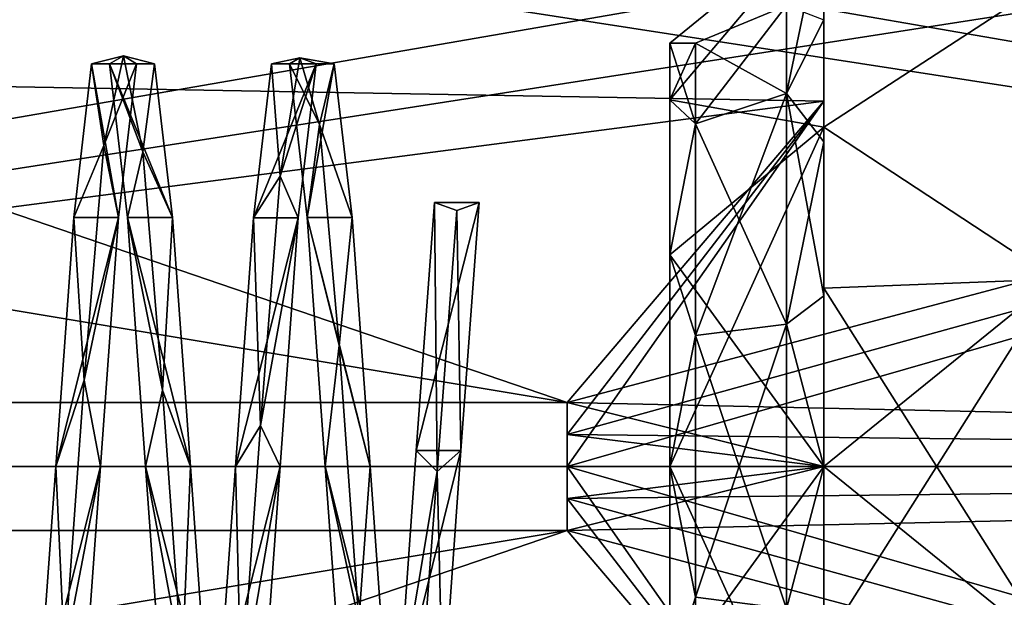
# Model space of a CAD drawing. Header units: millimetres. Extents: x -125 to 171, y -35 to 1363.
# Tile 75 of 256: x -34.33 to -30.5, y 69.49 to 71.74. Entities that reach past the tile are written whole.
import ezdxf

# ---------------------------------------------------------------- set-up
doc = ezdxf.new("R2010")
doc.units = ezdxf.units.MM
doc.header["$LTSCALE"] = 65.185185
for name, color, linetype in [('1314', 7, 'CONTINUOUS'), ('1315', 7, 'CONTINUOUS'), ('1316', 7, 'CONTINUOUS'), ('1317', 7, 'CONTINUOUS'), ('1318', 7, 'CONTINUOUS'), ('1319', 7, 'CONTINUOUS'), ('1320', 7, 'CONTINUOUS'), ('1321', 7, 'CONTINUOUS'), ('1324', 7, 'CONTINUOUS'), ('1325', 7, 'CONTINUOUS'), ('1326', 7, 'CONTINUOUS'), ('1327', 7, 'CONTINUOUS'), ('1335', 7, 'CONTINUOUS'), ('1336', 7, 'CONTINUOUS'), ('1340', 7, 'CONTINUOUS'), ('1341', 7, 'CONTINUOUS'), ('1342', 7, 'CONTINUOUS'), ('1346', 7, 'CONTINUOUS'), ('1347', 7, 'CONTINUOUS'), ('1348', 7, 'CONTINUOUS'), ('1349', 7, 'CONTINUOUS'), ('1350', 7, 'CONTINUOUS'), ('1433', 7, 'CONTINUOUS'), ('1434', 7, 'CONTINUOUS'), ('1442', 7, 'CONTINUOUS'), ('1443', 7, 'CONTINUOUS'), ('1444', 7, 'CONTINUOUS'), ('1449', 7, 'CONTINUOUS'), ('1450', 7, 'CONTINUOUS')]:
    doc.layers.add(name, color=color, linetype=linetype)

msp = doc.modelspace()

# ---------------------------------------------------------------- linework, layer by layer
at = {"layer": '1314', "linetype": 'CONTINUOUS'}
for points in [[(-31.8, 71.65), (-31.8, 71.4289, 0.825), (-31.7, 71.65), (-31.8, 71.65)], [(-31.7, 71.65), (-31.8, 71.4289, 0.825), (-31.7, 71.3349, 0.9698), (-31.7, 71.65)], [(-31.8, 71.4289, 0.825), (-31.8, 70.825, 1.4289), (-31.7, 71.3349, 0.9698), (-31.8, 71.4289, 0.825)], [(-31.7, 71.3349, 0.9698), (-31.8, 70.825, 1.4289), (-31.7, 70.5099, 1.5692), (-31.7, 71.3349, 0.9698)], [(-31.8, 70.825, 1.4289), (-31.8, 70, 1.65), (-31.7, 70.5099, 1.5692), (-31.8, 70.825, 1.4289)], [(-31.7, 70.5099, 1.5692), (-31.8, 70, 1.65), (-31.7, 69.4901, 1.5692), (-31.7, 70.5099, 1.5692)], [(-31.7, 69.4901, 1.5692), (-31.8, 70, 1.65), (-31.8, 69.175, 1.4289), (-31.7, 69.4901, 1.5692)], [(-31.7, 68.6651, 0.9698), (-31.7, 69.4901, 1.5692), (-31.8, 69.175, 1.4289), (-31.7, 68.6651, 0.9698)]]:
    msp.add_3dface(points, dxfattribs=at)
at = {"layer": '1315', "linetype": 'CONTINUOUS'}
for points in [[(-31.2, 71.7412, 1.2612), (-31.2, 71.8203, 1.3225), (-31.2, 72.15), (-31.2, 71.7412, 1.2612)], [(-31.2, 71.3225, 1.8203), (-31.2, 71.8203, 1.3225), (-31.2, 71.7412, 1.2612), (-31.2, 71.3225, 1.8203)], [(-31.2, 71.8203, -1.3225), (-31.2, 71.3225, -1.8203), (-31.2, 71.7412, -1.2612), (-31.2, 71.8203, -1.3225)], [(-31.2, 71.2655, 1.7381), (-31.2, 71.3225, 1.8203), (-31.2, 71.7412, 1.2612), (-31.2, 71.2655, 1.7381)], [(-31.2, 71.7412, -1.2612), (-31.2, 71.3225, -1.8203), (-31.2, 71.2655, -1.7381), (-31.2, 71.7412, -1.2612)], [(-31.2, 70.6953, 2.1399), (-31.2, 71.3225, 1.8203), (-31.2, 71.2655, 1.7381), (-31.2, 70.6953, 2.1399)], [(-31.2, 71.3225, -1.8203), (-31.2, 70.6953, -2.1399), (-31.2, 71.2655, -1.7381), (-31.2, 71.3225, -1.8203)], [(-31.2, 70.6654, 2.0444), (-31.2, 70.6953, 2.1399), (-31.2, 71.2655, 1.7381), (-31.2, 70.6654, 2.0444)], [(-31.2, 71.2655, -1.7381), (-31.2, 70.6953, -2.1399), (-31.2, 70.6654, -2.0444), (-31.2, 71.2655, -1.7381)], [(-31.2, 70, 2.25), (-31.2, 70.6953, 2.1399), (-31.2, 70, 2.15), (-31.2, 70, 2.25)], [(-31.2, 70, 2.15), (-31.2, 70.6953, 2.1399), (-31.2, 70.6654, 2.0444), (-31.2, 70, 2.15)], [(-31.2, 70.6953, -2.1399), (-31.2, 70, -2.25), (-31.2, 70.6654, -2.0444), (-31.2, 70.6953, -2.1399)], [(-31.2, 70.6654, -2.0444), (-31.2, 70, -2.25), (-31.2, 70, -2.15), (-31.2, 70.6654, -2.0444)], [(-31.2, 69.3047, 2.1399), (-31.2, 70, 2.25), (-31.2, 69.3346, 2.0444), (-31.2, 69.3047, 2.1399)], [(-31.2, 69.3346, 2.0444), (-31.2, 70, 2.25), (-31.2, 70, 2.15), (-31.2, 69.3346, 2.0444)], [(-31.2, 70, -2.25), (-31.2, 69.3047, -2.1399), (-31.2, 70, -2.15), (-31.2, 70, -2.25)], [(-31.2, 70, -2.15), (-31.2, 69.3047, -2.1399), (-31.2, 69.3346, -2.0444), (-31.2, 70, -2.15)]]:
    msp.add_3dface(points, dxfattribs=at)
at = {"layer": '1316', "linetype": 'CONTINUOUS'}
for points in [[(-30.3, 70.7296, 2.2449), (-30.3, 71.9097, 1.3875), (-31.2, 71.3225, 1.8203), (-30.3, 70.7296, 2.2449)], [(-30.3, 71.9097, 1.3875), (-31.2, 71.8203, 1.3225), (-31.2, 71.3225, 1.8203), (-30.3, 71.9097, 1.3875)], [(-30.3, 70.7296, 2.2449), (-31.2, 71.3225, 1.8203), (-31.2, 70.6953, 2.1399), (-30.3, 70.7296, 2.2449)], [(-30.3, 69.2704, 2.2449), (-30.3, 70.7296, 2.2449), (-31.2, 69.3047, 2.1399), (-30.3, 69.2704, 2.2449)], [(-30.3, 70.7296, 2.2449), (-31.2, 70.6953, 2.1399), (-31.2, 70, 2.25), (-30.3, 70.7296, 2.2449)], [(-30.3, 70.7296, 2.2449), (-31.2, 70, 2.25), (-31.2, 69.3047, 2.1399), (-30.3, 70.7296, 2.2449)]]:
    msp.add_3dface(points, dxfattribs=at)
at = {"layer": '1317', "linetype": 'CONTINUOUS'}
for points in [[(-31.8, 71.65), (-31.7, 71.65), (-31.7, 71.3349, -0.9698), (-31.8, 71.65)], [(-31.8, 71.65), (-31.7, 71.3349, -0.9698), (-31.8, 71.4289, -0.825), (-31.8, 71.65)], [(-31.8, 71.4289, -0.825), (-31.7, 71.3349, -0.9698), (-31.8, 70.825, -1.4289), (-31.8, 71.4289, -0.825)], [(-31.7, 71.3349, -0.9698), (-31.7, 70.5099, -1.5692), (-31.8, 70.825, -1.4289), (-31.7, 71.3349, -0.9698)], [(-31.8, 70.825, -1.4289), (-31.7, 70.5099, -1.5692), (-31.8, 70, -1.65), (-31.8, 70.825, -1.4289)], [(-31.7, 70.5099, -1.5692), (-31.7, 69.4901, -1.5692), (-31.8, 70, -1.65), (-31.7, 70.5099, -1.5692)], [(-31.8, 70, -1.65), (-31.7, 69.4901, -1.5692), (-31.8, 69.175, -1.4289), (-31.8, 70, -1.65)]]:
    msp.add_3dface(points, dxfattribs=at)
at = {"layer": '1318', "linetype": 'CONTINUOUS'}
for points in [[(-30.3, 71.9097, -1.3875), (-30.3, 70.7296, -2.2449), (-31.2, 71.3225, -1.8203), (-30.3, 71.9097, -1.3875)], [(-30.3, 71.9097, -1.3875), (-31.2, 71.3225, -1.8203), (-31.2, 71.8203, -1.3225), (-30.3, 71.9097, -1.3875)], [(-30.3, 70.7296, -2.2449), (-31.2, 70.6953, -2.1399), (-31.2, 71.3225, -1.8203), (-30.3, 70.7296, -2.2449)], [(-30.3, 70.7296, -2.2449), (-30.3, 69.2704, -2.2449), (-31.2, 70.6953, -2.1399), (-30.3, 70.7296, -2.2449)], [(-30.3, 69.2704, -2.2449), (-31.2, 70, -2.25), (-31.2, 70.6953, -2.1399), (-30.3, 69.2704, -2.2449)], [(-30.3, 69.2704, -2.2449), (-31.2, 69.3047, -2.1399), (-31.2, 70, -2.25), (-30.3, 69.2704, -2.2449)]]:
    msp.add_3dface(points, dxfattribs=at)
at = {"layer": '1319', "linetype": 'CONTINUOUS'}
for points in [[(-31.7, 71.65), (-31.3464, 71.7964, 0), (-31.3464, 71.4534, -1.0559), (-31.7, 71.65)], [(-31.3464, 71.7964, 0), (-31.2, 71.7412, -1.2612), (-31.3464, 71.4534, -1.0559), (-31.3464, 71.7964, 0)], [(-31.2, 71.7412, -1.2612), (-31.2, 71.2655, -1.7381), (-31.3464, 71.4534, -1.0559), (-31.2, 71.7412, -1.2612)], [(-31.7, 71.3349, -0.9698), (-31.7, 71.65), (-31.3464, 71.4534, -1.0559), (-31.7, 71.3349, -0.9698)], [(-31.7, 71.3349, -0.9698), (-31.3464, 71.4534, -1.0559), (-31.3464, 70.5551, -1.7085), (-31.7, 71.3349, -0.9698)], [(-31.2, 71.2655, -1.7381), (-31.2, 70.6654, -2.0444), (-31.3464, 71.4534, -1.0559), (-31.2, 71.2655, -1.7381)], [(-31.3464, 71.4534, -1.0559), (-31.2, 70.6654, -2.0444), (-31.3464, 70.5551, -1.7085), (-31.3464, 71.4534, -1.0559)], [(-31.7, 70.5099, -1.5692), (-31.7, 71.3349, -0.9698), (-31.3464, 70.5551, -1.7085), (-31.7, 70.5099, -1.5692)], [(-31.2, 70.6654, -2.0444), (-31.2, 70, -2.15), (-31.3464, 70.5551, -1.7085), (-31.2, 70.6654, -2.0444)], [(-31.7, 70.5099, -1.5692), (-31.3464, 70.5551, -1.7085), (-31.3464, 69.4449, -1.7085), (-31.7, 70.5099, -1.5692)], [(-31.3464, 70.5551, -1.7085), (-31.2, 70, -2.15), (-31.3464, 69.4449, -1.7085), (-31.3464, 70.5551, -1.7085)], [(-31.7, 69.4901, -1.5692), (-31.7, 70.5099, -1.5692), (-31.3464, 69.4449, -1.7085), (-31.7, 69.4901, -1.5692)], [(-31.2, 70, -2.15), (-31.2, 69.3346, -2.0444), (-31.3464, 69.4449, -1.7085), (-31.2, 70, -2.15)]]:
    msp.add_3dface(points, dxfattribs=at)
at = {"layer": '1320', "linetype": 'CONTINUOUS'}
for points in [[(-31.2, 71.7412, 1.2612), (-31.2, 72.15), (-31.3464, 71.4534, 1.0559), (-31.2, 71.7412, 1.2612)], [(-31.2, 72.15), (-31.3464, 71.7964, 0), (-31.3464, 71.4534, 1.0559), (-31.2, 72.15)], [(-31.7, 71.65), (-31.7, 71.3349, 0.9698), (-31.3464, 71.7964, 0), (-31.7, 71.65)], [(-31.3464, 71.7964, 0), (-31.7, 71.3349, 0.9698), (-31.3464, 71.4534, 1.0559), (-31.3464, 71.7964, 0)], [(-31.2, 71.2655, 1.7381), (-31.2, 71.7412, 1.2612), (-31.3464, 71.4534, 1.0559), (-31.2, 71.2655, 1.7381)], [(-31.7, 71.3349, 0.9698), (-31.7, 70.5099, 1.5692), (-31.3464, 71.4534, 1.0559), (-31.7, 71.3349, 0.9698)], [(-31.7, 70.5099, 1.5692), (-31.3464, 70.5551, 1.7085), (-31.3464, 71.4534, 1.0559), (-31.7, 70.5099, 1.5692)], [(-31.3464, 70.5551, 1.7085), (-31.2, 71.2655, 1.7381), (-31.3464, 71.4534, 1.0559), (-31.3464, 70.5551, 1.7085)], [(-31.2, 70.6654, 2.0444), (-31.2, 71.2655, 1.7381), (-31.3464, 70.5551, 1.7085), (-31.2, 70.6654, 2.0444)], [(-31.2, 70, 2.15), (-31.2, 70.6654, 2.0444), (-31.3464, 70.5551, 1.7085), (-31.2, 70, 2.15)], [(-31.7, 70.5099, 1.5692), (-31.7, 69.4901, 1.5692), (-31.3464, 70.5551, 1.7085), (-31.7, 70.5099, 1.5692)], [(-31.7, 69.4901, 1.5692), (-31.3464, 69.4449, 1.7085), (-31.3464, 70.5551, 1.7085), (-31.7, 69.4901, 1.5692)], [(-31.3464, 69.4449, 1.7085), (-31.2, 70, 2.15), (-31.3464, 70.5551, 1.7085), (-31.3464, 69.4449, 1.7085)], [(-31.2, 69.3346, 2.0444), (-31.2, 70, 2.15), (-31.3464, 69.4449, 1.7085), (-31.2, 69.3346, 2.0444)], [(-31.7, 69.4901, 1.5692), (-31.7, 68.6651, 0.9698), (-31.3464, 69.4449, 1.7085), (-31.7, 69.4901, 1.5692)]]:
    msp.add_3dface(points, dxfattribs=at)
at = {"layer": '1321', "linetype": 'CONTINUOUS'}
for points in [[(-20.9, 70, -8.5), (-42.2, 70, -8.5), (-42.2, 73.688, -7.6582), (-20.9, 70, -8.5)], [(-20.9, 73.688, -7.6582), (-20.9, 70, -8.5), (-42.2, 73.688, -7.6582), (-20.9, 73.688, -7.6582)], [(-20.9, 70, 8.5), (-20.9, 73.688, 7.6582), (-42.2, 70, 8.5), (-20.9, 70, 8.5)], [(-42.2, 70, 8.5), (-20.9, 73.688, 7.6582), (-42.2, 73.688, 7.6582), (-42.2, 70, 8.5)]]:
    msp.add_3dface(points, dxfattribs=at)
at = {"layer": '1324', "linetype": 'CONTINUOUS'}
for points in [[(-42.2, 70, -8.5), (-20.9, 70, -8.5), (-20.9, 66.312, -7.6582), (-42.2, 70, -8.5)], [(-42.2, 70, -8.5), (-20.9, 66.312, -7.6582), (-42.2, 66.312, -7.6582), (-42.2, 70, -8.5)], [(-20.9, 70, 8.5), (-42.2, 70, 8.5), (-42.2, 66.312, 7.6582), (-20.9, 70, 8.5)], [(-20.9, 66.312, 7.6582), (-20.9, 70, 8.5), (-42.2, 66.312, 7.6582), (-20.9, 66.312, 7.6582)]]:
    msp.add_3dface(points, dxfattribs=at)
at = {"layer": '1325', "linetype": 'CONTINUOUS'}
for points in [[(-32.2, 69.75, -7.4958), (-40.2, 67.0148, -6.8803), (-20.9, 70, -7.5), (-32.2, 69.75, -7.4958)], [(-20.9, 70, -7.5), (-40.2, 67.0148, -6.8803), (-20.9, 66.7459, -6.7573), (-20.9, 70, -7.5)], [(-32.2, 69.875, -7.499), (-32.2, 69.75, -7.4958), (-20.9, 70, -7.5), (-32.2, 69.875, -7.499)], [(-32.2, 70, -7.5), (-32.2, 69.875, -7.499), (-20.9, 70, -7.5), (-32.2, 70, -7.5)], [(-20.9, 70, 7.5), (-20.9, 66.7459, 6.7573), (-32.2, 70, 7.5), (-20.9, 70, 7.5)], [(-32.2, 70, 7.5), (-20.9, 66.7459, 6.7573), (-32.2, 69.875, 7.499), (-32.2, 70, 7.5)], [(-20.9, 66.7459, 6.7573), (-32.2, 69.75, 7.4958), (-32.2, 69.875, 7.499), (-20.9, 66.7459, 6.7573)], [(-40.2, 69.75, 7.4958), (-32.2, 69.75, 7.4958), (-20.9, 66.7459, 6.7573), (-40.2, 69.75, 7.4958)], [(-40.2, 67.0148, 6.8803), (-40.2, 69.75, 7.4958), (-20.9, 66.7459, 6.7573), (-40.2, 67.0148, 6.8803)], [(-40.2, 69.75, -7.4958), (-40.2, 67.0148, -6.8803), (-32.2, 69.75, -7.4958), (-40.2, 69.75, -7.4958)]]:
    msp.add_3dface(points, dxfattribs=at)
at = {"layer": '1326', "linetype": 'CONTINUOUS'}
for points in [[(-31.2, 75.3126, 1.4235), (-31.2, 74.7631, 2.75), (-31.2, 71.3225, 1.8203), (-31.2, 75.3126, 1.4235)], [(-31.2, 72.1399, 0.6953), (-31.2, 75.3126, 1.4235), (-31.2, 71.3225, 1.8203), (-31.2, 72.1399, 0.6953)], [(-31.2, 74.7631, -2.75), (-31.2, 75.3126, -1.4235), (-31.2, 70, -2.25), (-31.2, 74.7631, -2.75)], [(-31.2, 70, -2.25), (-31.2, 75.3126, -1.4235), (-31.2, 71.3225, -1.8203), (-31.2, 70, -2.25)], [(-31.2, 71.3225, -1.8203), (-31.2, 75.3126, -1.4235), (-31.2, 72.1399, -0.6953), (-31.2, 71.3225, -1.8203)], [(-31.2, 74.7631, 2.75), (-31.2, 73.8891, 3.889), (-31.2, 65.2369, 2.75), (-31.2, 74.7631, 2.75)], [(-31.2, 74.7631, 2.75), (-31.2, 65.2369, 2.75), (-31.2, 70, 2.25), (-31.2, 74.7631, 2.75)], [(-31.2, 74.7631, 2.75), (-31.2, 70, 2.25), (-31.2, 71.3225, 1.8203), (-31.2, 74.7631, 2.75)], [(-31.2, 73.8891, -3.889), (-31.2, 74.7631, -2.75), (-31.2, 66.1109, -3.889), (-31.2, 73.8891, -3.889)], [(-31.2, 66.1109, -3.889), (-31.2, 74.7631, -2.75), (-31.2, 65.2369, -2.75), (-31.2, 66.1109, -3.889)], [(-31.2, 65.2369, -2.75), (-31.2, 74.7631, -2.75), (-31.2, 70, -2.25), (-31.2, 65.2369, -2.75)], [(-31.2, 73.8891, 3.889), (-31.2, 72.7499, 4.7632), (-31.2, 66.1109, 3.889), (-31.2, 73.8891, 3.889)], [(-31.2, 65.2369, 2.75), (-31.2, 73.8891, 3.889), (-31.2, 66.1109, 3.889), (-31.2, 65.2369, 2.75)], [(-31.2, 72.7499, -4.7632), (-31.2, 73.8891, -3.889), (-31.2, 67.2501, -4.7632), (-31.2, 72.7499, -4.7632)], [(-31.2, 67.2501, -4.7632), (-31.2, 73.8891, -3.889), (-31.2, 66.1109, -3.889), (-31.2, 67.2501, -4.7632)], [(-31.2, 72.7499, 4.7632), (-31.2, 71.4235, 5.3126), (-31.2, 67.2501, 4.7632), (-31.2, 72.7499, 4.7632)], [(-31.2, 66.1109, 3.889), (-31.2, 72.7499, 4.7632), (-31.2, 67.2501, 4.7632), (-31.2, 66.1109, 3.889)], [(-31.2, 71.4235, -5.3126), (-31.2, 72.7499, -4.7632), (-31.2, 68.5765, -5.3126), (-31.2, 71.4235, -5.3126)], [(-31.2, 68.5765, -5.3126), (-31.2, 72.7499, -4.7632), (-31.2, 67.2501, -4.7632), (-31.2, 68.5765, -5.3126)], [(-31.2, 71.4235, 5.3126), (-31.2, 70, 5.5), (-31.2, 68.5765, 5.3126), (-31.2, 71.4235, 5.3126)], [(-31.2, 67.2501, 4.7632), (-31.2, 71.4235, 5.3126), (-31.2, 68.5765, 5.3126), (-31.2, 67.2501, 4.7632)], [(-31.2, 70, -5.5), (-31.2, 71.4235, -5.3126), (-31.2, 68.5765, -5.3126), (-31.2, 70, -5.5)], [(-31.2, 68.6775, -1.8203), (-31.2, 65.2369, -2.75), (-31.2, 70, -2.25), (-31.2, 68.6775, -1.8203)], [(-31.2, 65.2369, 2.75), (-31.2, 64.6874, 1.4235), (-31.2, 70, 2.25), (-31.2, 65.2369, 2.75)], [(-31.2, 70, 2.25), (-31.2, 64.6874, 1.4235), (-31.2, 68.6775, 1.8203), (-31.2, 70, 2.25)]]:
    msp.add_3dface(points, dxfattribs=at)
at = {"layer": '1327', "linetype": 'CONTINUOUS'}
for points in [[(-20.9, 73.2541, 6.7573), (-20.9, 70, 7.5), (-40.2, 72.9852, 6.8803), (-20.9, 73.2541, 6.7573)], [(-32.2, 70.25, -7.4958), (-20.9, 73.2541, -6.7573), (-40.2, 70.25, -7.4958), (-32.2, 70.25, -7.4958)], [(-40.2, 70.25, -7.4958), (-20.9, 73.2541, -6.7573), (-40.2, 72.9852, -6.8803), (-40.2, 70.25, -7.4958)], [(-32.2, 70, -7.5), (-20.9, 70, -7.5), (-20.9, 73.2541, -6.7573), (-32.2, 70, -7.5)], [(-32.2, 70, -7.5), (-20.9, 73.2541, -6.7573), (-32.2, 70.125, -7.499), (-32.2, 70, -7.5)], [(-32.2, 70.125, -7.499), (-20.9, 73.2541, -6.7573), (-32.2, 70.25, -7.4958), (-32.2, 70.125, -7.499)], [(-40.2, 72.9852, 6.8803), (-20.9, 70, 7.5), (-32.2, 70.25, 7.4958), (-40.2, 72.9852, 6.8803)], [(-40.2, 70.25, 7.4958), (-40.2, 72.9852, 6.8803), (-32.2, 70.25, 7.4958), (-40.2, 70.25, 7.4958)], [(-32.2, 70.25, 7.4958), (-20.9, 70, 7.5), (-32.2, 70.125, 7.499), (-32.2, 70.25, 7.4958)], [(-20.9, 70, 7.5), (-32.2, 70, 7.5), (-32.2, 70.125, 7.499), (-20.9, 70, 7.5)]]:
    msp.add_3dface(points, dxfattribs=at)
at = {"layer": '1335', "linetype": 'CONTINUOUS'}
for points in [[(-31.2, 68.5765, 5.3126), (-31.2, 70, 5.5), (-32.2, 69.75, 5.4943), (-31.2, 68.5765, 5.3126)], [(-31.2, 70, 5.5), (-32.2, 70, 5.5), (-32.2, 69.875, 5.4986), (-31.2, 70, 5.5)], [(-32.2, 69.75, 5.4943), (-31.2, 70, 5.5), (-32.2, 69.875, 5.4986), (-32.2, 69.75, 5.4943)], [(-31.2, 70, -5.5), (-31.2, 68.5765, -5.3126), (-32.2, 70, -5.5), (-31.2, 70, -5.5)], [(-32.2, 70, -5.5), (-31.2, 68.5765, -5.3126), (-32.2, 69.875, -5.4986), (-32.2, 70, -5.5)], [(-32.2, 69.875, -5.4986), (-31.2, 68.5765, -5.3126), (-32.2, 69.75, -5.4943), (-32.2, 69.875, -5.4986)], [(-32.2, 69.75, -5.4943), (-31.2, 68.5765, -5.3126), (-40.2, 69.75, -5.4943), (-32.2, 69.75, -5.4943)], [(-40.2, 69.75, -5.4943), (-31.2, 68.5765, -5.3126), (-40.2, 68.4161, -5.267), (-40.2, 69.75, -5.4943)], [(-40.2, 68.4161, 5.267), (-31.2, 68.5765, 5.3126), (-32.2, 69.75, 5.4943), (-40.2, 68.4161, 5.267)], [(-40.2, 69.75, 5.4943), (-40.2, 68.4161, 5.267), (-32.2, 69.75, 5.4943), (-40.2, 69.75, 5.4943)]]:
    msp.add_3dface(points, dxfattribs=at)
at = {"layer": '1336', "linetype": 'CONTINUOUS'}
for points in [[(-40.2, 71.5839, 5.267), (-31.2, 72.7499, 4.7632), (-40.2, 72.8219, 4.7209), (-40.2, 71.5839, 5.267)], [(-40.2, 72.8219, -4.7209), (-31.2, 72.7499, -4.7632), (-40.2, 71.5839, -5.267), (-40.2, 72.8219, -4.7209)], [(-31.2, 71.4235, 5.3126), (-31.2, 72.7499, 4.7632), (-40.2, 71.5839, 5.267), (-31.2, 71.4235, 5.3126)], [(-31.2, 72.7499, -4.7632), (-31.2, 71.4235, -5.3126), (-40.2, 71.5839, -5.267), (-31.2, 72.7499, -4.7632)], [(-40.2, 70.25, 5.4943), (-31.2, 71.4235, 5.3126), (-40.2, 71.5839, 5.267), (-40.2, 70.25, 5.4943)], [(-40.2, 71.5839, -5.267), (-31.2, 71.4235, -5.3126), (-32.2, 70.25, -5.4943), (-40.2, 71.5839, -5.267)], [(-40.2, 70.25, -5.4943), (-40.2, 71.5839, -5.267), (-32.2, 70.25, -5.4943), (-40.2, 70.25, -5.4943)], [(-32.2, 70.25, 5.4943), (-31.2, 71.4235, 5.3126), (-40.2, 70.25, 5.4943), (-32.2, 70.25, 5.4943)], [(-31.2, 70, 5.5), (-31.2, 71.4235, 5.3126), (-32.2, 70, 5.5), (-31.2, 70, 5.5)], [(-32.2, 70, 5.5), (-31.2, 71.4235, 5.3126), (-32.2, 70.125, 5.4986), (-32.2, 70, 5.5)], [(-31.2, 71.4235, 5.3126), (-32.2, 70.25, 5.4943), (-32.2, 70.125, 5.4986), (-31.2, 71.4235, 5.3126)], [(-31.2, 71.4235, -5.3126), (-31.2, 70, -5.5), (-32.2, 70.25, -5.4943), (-31.2, 71.4235, -5.3126)], [(-32.2, 70.25, -5.4943), (-31.2, 70, -5.5), (-32.2, 70.125, -5.4986), (-32.2, 70.25, -5.4943)], [(-31.2, 70, -5.5), (-32.2, 70, -5.5), (-32.2, 70.125, -5.4986), (-31.2, 70, -5.5)]]:
    msp.add_3dface(points, dxfattribs=at)
at = {"layer": '1340', "linetype": 'CONTINUOUS'}
for points in [[(-32.2, 69.75, -7.4958), (-32.2, 69.875, -7.499), (-32.2, 70.25, -7.4958), (-32.2, 69.75, -7.4958)], [(-32.2, 69.75, -7.4958), (-32.2, 70.25, -7.4958), (-32.2, 70.25, -5.4943), (-32.2, 69.75, -7.4958)], [(-32.2, 69.75, -7.4958), (-32.2, 70.25, -5.4943), (-32.2, 70.125, -5.4986), (-32.2, 69.75, -7.4958)], [(-32.2, 69.875, -7.499), (-32.2, 70.125, -7.499), (-32.2, 70.25, -7.4958), (-32.2, 69.875, -7.499)], [(-32.2, 70, -5.5), (-32.2, 69.75, -7.4958), (-32.2, 70.125, -5.4986), (-32.2, 70, -5.5)], [(-32.2, 69.875, -7.499), (-32.2, 70, -7.5), (-32.2, 70.125, -7.499), (-32.2, 69.875, -7.499)], [(-32.2, 69.75, -7.4958), (-32.2, 70, -5.5), (-32.2, 69.875, -5.4986), (-32.2, 69.75, -7.4958)], [(-32.2, 69.75, -7.4958), (-32.2, 69.875, -5.4986), (-32.2, 69.75, -5.4943), (-32.2, 69.75, -7.4958)]]:
    msp.add_3dface(points, dxfattribs=at)
at = {"layer": '1341', "linetype": 'CONTINUOUS'}
for points in [[(-32.2, 70.25, -7.4958), (-40.2, 70.25, -7.4958), (-32.2, 70.25, -5.4943), (-32.2, 70.25, -7.4958)], [(-40.2, 70.25, -7.4958), (-40.2, 70.25, -5.4943), (-32.2, 70.25, -5.4943), (-40.2, 70.25, -7.4958)]]:
    msp.add_3dface(points, dxfattribs=at)
at = {"layer": '1342', "linetype": 'CONTINUOUS'}
for points in [[(-40.2, 69.75, -7.4958), (-32.2, 69.75, -7.4958), (-40.2, 69.75, -5.4943), (-40.2, 69.75, -7.4958)], [(-32.2, 69.75, -7.4958), (-32.2, 69.75, -5.4943), (-40.2, 69.75, -5.4943), (-32.2, 69.75, -7.4958)]]:
    msp.add_3dface(points, dxfattribs=at)
at = {"layer": '1346', "linetype": 'CONTINUOUS'}
for points in [[(-32.2, 69.75, 7.4958), (-32.2, 70.25, 7.4958), (-32.2, 70.125, 7.499), (-32.2, 69.75, 7.4958)], [(-32.2, 70.25, 7.4958), (-32.2, 69.75, 7.4958), (-32.2, 69.75, 5.4943), (-32.2, 70.25, 7.4958)], [(-32.2, 70, 5.5), (-32.2, 70.25, 7.4958), (-32.2, 69.875, 5.4986), (-32.2, 70, 5.5)], [(-32.2, 70.25, 7.4958), (-32.2, 70, 5.5), (-32.2, 70.125, 5.4986), (-32.2, 70.25, 7.4958)], [(-32.2, 70.25, 7.4958), (-32.2, 69.75, 5.4943), (-32.2, 69.875, 5.4986), (-32.2, 70.25, 7.4958)], [(-32.2, 70.25, 5.4943), (-32.2, 70.25, 7.4958), (-32.2, 70.125, 5.4986), (-32.2, 70.25, 5.4943)], [(-32.2, 69.875, 7.499), (-32.2, 69.75, 7.4958), (-32.2, 70.125, 7.499), (-32.2, 69.875, 7.499)], [(-32.2, 70, 7.5), (-32.2, 69.875, 7.499), (-32.2, 70.125, 7.499), (-32.2, 70, 7.5)]]:
    msp.add_3dface(points, dxfattribs=at)
at = {"layer": '1347', "linetype": 'CONTINUOUS'}
for points in [[(-32.2, 69.75, 7.4958), (-40.2, 69.75, 7.4958), (-32.2, 69.75, 5.4943), (-32.2, 69.75, 7.4958)], [(-40.2, 69.75, 7.4958), (-40.2, 69.75, 5.4943), (-32.2, 69.75, 5.4943), (-40.2, 69.75, 7.4958)]]:
    msp.add_3dface(points, dxfattribs=at)
at = {"layer": '1348', "linetype": 'CONTINUOUS'}
for points in [[(-40.2, 70.25, 7.4958), (-32.2, 70.25, 7.4958), (-40.2, 70.25, 5.4943), (-40.2, 70.25, 7.4958)], [(-32.2, 70.25, 7.4958), (-32.2, 70.25, 5.4943), (-40.2, 70.25, 5.4943), (-32.2, 70.25, 7.4958)]]:
    msp.add_3dface(points, dxfattribs=at)
at = {"layer": '1349', "linetype": 'CONTINUOUS'}
for points in [[(-31.8, 69.175, 1.4289), (-31.8, 70, 1.65), (-31.2, 68.6775, 1.8203), (-31.8, 69.175, 1.4289)], [(-31.8, 70, 1.65), (-31.2, 70, 2.25), (-31.2, 68.6775, 1.8203), (-31.8, 70, 1.65)], [(-31.8, 70, -1.65), (-31.8, 69.175, -1.4289), (-31.2, 70, -2.25), (-31.8, 70, -1.65)], [(-31.8, 69.175, -1.4289), (-31.2, 68.6775, -1.8203), (-31.2, 70, -2.25), (-31.8, 69.175, -1.4289)]]:
    msp.add_3dface(points, dxfattribs=at)
at = {"layer": '1350', "linetype": 'CONTINUOUS'}
for points in [[(-31.8, 71.4289, 0.825), (-31.8, 71.65), (-31.2, 72.1399, 0.6953), (-31.8, 71.4289, 0.825)], [(-31.8, 71.4289, 0.825), (-31.2, 72.1399, 0.6953), (-31.2, 71.3225, 1.8203), (-31.8, 71.4289, 0.825)], [(-31.8, 71.65), (-31.8, 71.4289, -0.825), (-31.2, 72.1399, -0.6953), (-31.8, 71.65)], [(-31.8, 71.65), (-31.2, 72.1399, -0.6953), (-31.2, 72.1399, 0.6953), (-31.8, 71.65)], [(-31.8, 71.4289, -0.825), (-31.2, 71.3225, -1.8203), (-31.2, 72.1399, -0.6953), (-31.8, 71.4289, -0.825)], [(-31.8, 70.825, 1.4289), (-31.8, 71.4289, 0.825), (-31.2, 71.3225, 1.8203), (-31.8, 70.825, 1.4289)], [(-31.8, 71.4289, -0.825), (-31.8, 70.825, -1.4289), (-31.2, 71.3225, -1.8203), (-31.8, 71.4289, -0.825)], [(-31.2, 70, 2.25), (-31.8, 70.825, 1.4289), (-31.2, 71.3225, 1.8203), (-31.2, 70, 2.25)], [(-31.8, 70.825, -1.4289), (-31.8, 70, -1.65), (-31.2, 71.3225, -1.8203), (-31.8, 70.825, -1.4289)], [(-31.8, 70, -1.65), (-31.2, 70, -2.25), (-31.2, 71.3225, -1.8203), (-31.8, 70, -1.65)], [(-31.8, 70, 1.65), (-31.8, 70.825, 1.4289), (-31.2, 70, 2.25), (-31.8, 70, 1.65)]]:
    msp.add_3dface(points, dxfattribs=at)
at = {"layer": '1433', "linetype": 'CONTINUOUS'}
msp.add_3dface([(-32.7172, 71.0288, -1.29), (-32.5428, 71.0288, -1.29), (-32.63, 70.9976, -1.2509), (-32.7172, 71.0288, -1.29)], dxfattribs=at)
at = {"layer": '1434', "linetype": 'CONTINUOUS'}
for points in [[(-33.9286, 71.5999, 0.0199), (-34.005, 71.2509, -0.9976), (-34.0522, 71.5693, -0.5096), (-33.9286, 71.5999, 0.0199)], [(-33.9822, 71.5692, 0.5101), (-33.9286, 71.5999, 0.0199), (-34.0522, 71.5693, -0.5096), (-33.9822, 71.5692, 0.5101)], [(-34.005, 71.2509, -0.9976), (-33.9286, 71.5999, 0.0199), (-33.8778, 71.5694, -0.5093), (-34.005, 71.2509, -0.9976)], [(-33.8522, 71.2257, 1.0285), (-33.9286, 71.5999, 0.0199), (-33.9822, 71.5692, 0.5101), (-33.8522, 71.2257, 1.0285)], [(-33.9286, 71.5999, 0.0199), (-33.8522, 71.2257, 1.0285), (-33.8078, 71.5693, 0.5098), (-33.9286, 71.5999, 0.0199)], [(-33.8778, 71.5694, -0.5093), (-33.9286, 71.5999, 0.0199), (-33.8078, 71.5693, 0.5098), (-33.8778, 71.5694, -0.5093)], [(-34.0522, 71.5693, -0.5096), (-34.005, 71.2509, -0.9976), (-34.1222, 70.97, -1.3348), (-34.0522, 71.5693, -0.5096)], [(-33.9478, 70.9702, -1.3346), (-34.005, 71.2509, -0.9976), (-33.8778, 71.5694, -0.5093), (-33.9478, 70.9702, -1.3346)], [(-33.9122, 70.9697, 1.3349), (-33.8522, 71.2257, 1.0285), (-33.9822, 71.5692, 0.5101), (-33.9122, 70.9697, 1.3349)], [(-33.8078, 71.5693, 0.5098), (-33.8522, 71.2257, 1.0285), (-33.7379, 70.9705, 1.3344), (-33.8078, 71.5693, 0.5098)], [(-33.3522, 71.569, -0.5105), (-33.3175, 71.1314, -1.1314), (-33.4222, 70.9695, -1.3351), (-33.3522, 71.569, -0.5105)], [(-33.2411, 71.592, -0.1593), (-33.3175, 71.1314, -1.1314), (-33.3522, 71.569, -0.5105), (-33.2411, 71.592, -0.1593)], [(-33.2822, 71.5695, 0.5092), (-33.2411, 71.592, -0.1593), (-33.3522, 71.569, -0.5105), (-33.2822, 71.5695, 0.5092)], [(-33.3175, 71.1314, -1.1314), (-33.2411, 71.592, -0.1593), (-33.1779, 71.569, -0.5106), (-33.3175, 71.1314, -1.1314)], [(-33.2478, 70.9695, -1.3351), (-33.3175, 71.1314, -1.1314), (-33.1779, 71.569, -0.5106), (-33.2478, 70.9695, -1.3351)], [(-33.1647, 71.3331, 0.8848), (-33.2411, 71.592, -0.1593), (-33.2822, 71.5695, 0.5092), (-33.1647, 71.3331, 0.8848)], [(-33.2122, 70.9703, 1.3346), (-33.1647, 71.3331, 0.8848), (-33.2822, 71.5695, 0.5092), (-33.2122, 70.9703, 1.3346)], [(-33.2411, 71.592, -0.1593), (-33.1647, 71.3331, 0.8848), (-33.1079, 71.5694, 0.5094), (-33.2411, 71.592, -0.1593)], [(-33.1779, 71.569, -0.5106), (-33.2411, 71.592, -0.1593), (-33.1079, 71.5694, 0.5094), (-33.1779, 71.569, -0.5106)], [(-33.1079, 71.5694, 0.5094), (-33.1647, 71.3331, 0.8848), (-33.0378, 70.9698, 1.3349), (-33.1079, 71.5694, 0.5094)], [(-33.0883, 70.4716, 1.5289), (-33.1647, 71.3331, 0.8848), (-33.2122, 70.9703, 1.3346), (-33.0883, 70.4716, 1.5289)], [(-33.1647, 71.3331, 0.8848), (-33.0883, 70.4716, 1.5289), (-33.0378, 70.9698, 1.3349), (-33.1647, 71.3331, 0.8848)], [(-34.005, 71.2509, -0.9976), (-34.0814, 70.3366, -1.5642), (-34.1222, 70.97, -1.3348), (-34.005, 71.2509, -0.9976)], [(-34.0814, 70.3366, -1.5642), (-34.005, 71.2509, -0.9976), (-33.9478, 70.9702, -1.3346), (-34.0814, 70.3366, -1.5642)], [(-33.7758, 70.2975, 1.5721), (-33.8522, 71.2257, 1.0285), (-33.9122, 70.9697, 1.3349), (-33.7758, 70.2975, 1.5721)], [(-33.8522, 71.2257, 1.0285), (-33.7758, 70.2975, 1.5721), (-33.7379, 70.9705, 1.3344), (-33.8522, 71.2257, 1.0285)], [(-33.3175, 71.1314, -1.1314), (-33.3939, 70.1593, -1.592), (-33.4222, 70.9695, -1.3351), (-33.3175, 71.1314, -1.1314)], [(-33.3939, 70.1593, -1.592), (-33.3175, 71.1314, -1.1314), (-33.2478, 70.9695, -1.3351), (-33.3939, 70.1593, -1.592)], [(-32.7172, 71.0288, -1.29), (-32.7064, 69.9801, -1.5999), (-32.788, 70.0617, -1.6488), (-32.7172, 71.0288, -1.29)], [(-32.7172, 71.0288, -1.29), (-32.63, 70.9976, -1.2509), (-32.7064, 69.9801, -1.5999), (-32.7172, 71.0288, -1.29)], [(-32.63, 70.9976, -1.2509), (-32.5428, 71.0288, -1.29), (-32.6137, 70.0617, -1.6488), (-32.63, 70.9976, -1.2509)], [(-32.7064, 69.9801, -1.5999), (-32.63, 70.9976, -1.2509), (-32.6137, 70.0617, -1.6488), (-32.7064, 69.9801, -1.5999)], [(-34.1222, 70.97, -1.3348), (-34.0814, 70.3366, -1.5642), (-34.1922, 70, -1.65), (-34.1222, 70.97, -1.3348)], [(-34.0178, 70, -1.65), (-34.0814, 70.3366, -1.5642), (-33.9478, 70.9702, -1.3346), (-34.0178, 70, -1.65)], [(-33.8422, 70, 1.65), (-33.7758, 70.2975, 1.5721), (-33.9122, 70.9697, 1.3349), (-33.8422, 70, 1.65)], [(-33.7379, 70.9705, 1.3344), (-33.7758, 70.2975, 1.5721), (-33.6678, 70, 1.65), (-33.7379, 70.9705, 1.3344)], [(-33.4222, 70.9695, -1.3351), (-33.3939, 70.1593, -1.592), (-33.4922, 70, -1.65), (-33.4222, 70.9695, -1.3351)], [(-33.3178, 70, -1.65), (-33.3939, 70.1593, -1.592), (-33.2478, 70.9695, -1.3351), (-33.3178, 70, -1.65)], [(-33.1422, 70, 1.65), (-33.0883, 70.4716, 1.5289), (-33.2122, 70.9703, 1.3346), (-33.1422, 70, 1.65)], [(-33.0378, 70.9698, 1.3349), (-33.0883, 70.4716, 1.5289), (-32.9678, 70, 1.65), (-33.0378, 70.9698, 1.3349)], [(-33.0119, 69.3969, 1.482), (-33.0883, 70.4716, 1.5289), (-33.1422, 70, 1.65), (-33.0119, 69.3969, 1.482)], [(-33.0883, 70.4716, 1.5289), (-33.0119, 69.3969, 1.482), (-32.9678, 70, 1.65), (-33.0883, 70.4716, 1.5289)], [(-34.0814, 70.3366, -1.5642), (-34.1578, 69.2701, -1.4238), (-34.1922, 70, -1.65), (-34.0814, 70.3366, -1.5642)], [(-34.1578, 69.2701, -1.4238), (-34.0814, 70.3366, -1.5642), (-34.0178, 70, -1.65), (-34.1578, 69.2701, -1.4238)], [(-33.6994, 69.2348, 1.4052), (-33.7758, 70.2975, 1.5721), (-33.8422, 70, 1.65), (-33.6994, 69.2348, 1.4052)], [(-33.7758, 70.2975, 1.5721), (-33.6994, 69.2348, 1.4052), (-33.6678, 70, 1.65), (-33.7758, 70.2975, 1.5721)], [(-33.3939, 70.1593, -1.592), (-33.4703, 69.1152, -1.3331), (-33.4922, 70, -1.65), (-33.3939, 70.1593, -1.592)], [(-33.4703, 69.1152, -1.3331), (-33.3939, 70.1593, -1.592), (-33.3178, 70, -1.65), (-33.4703, 69.1152, -1.3331)], [(-32.788, 70.0617, -1.6488), (-32.7064, 69.9801, -1.5999), (-32.8588, 69.0705, -1.3633), (-32.788, 70.0617, -1.6488)], [(-32.6845, 69.0705, -1.3633), (-32.7064, 69.9801, -1.5999), (-32.6137, 70.0617, -1.6488), (-32.6845, 69.0705, -1.3633)], [(-34.1922, 70, -1.65), (-34.1578, 69.2701, -1.4238), (-34.2622, 69.0303, -1.335), (-34.1922, 70, -1.65)], [(-34.0878, 69.0304, -1.3351), (-34.1578, 69.2701, -1.4238), (-34.0178, 70, -1.65), (-34.0878, 69.0304, -1.3351)], [(-33.7722, 69.0302, 1.3349), (-33.6994, 69.2348, 1.4052), (-33.8422, 70, 1.65), (-33.7722, 69.0302, 1.3349)], [(-33.6678, 70, 1.65), (-33.6994, 69.2348, 1.4052), (-33.5978, 69.0302, 1.3349), (-33.6678, 70, 1.65)], [(-33.4922, 70, -1.65), (-33.4703, 69.1152, -1.3331), (-33.5622, 69.03, -1.3348), (-33.4922, 70, -1.65)], [(-33.3879, 69.0295, -1.3344), (-33.4703, 69.1152, -1.3331), (-33.3178, 70, -1.65), (-33.3879, 69.0295, -1.3344)], [(-33.0713, 69.0202, 1.3276), (-33.0119, 69.3969, 1.482), (-33.1422, 70, 1.65), (-33.0713, 69.0202, 1.3276)], [(-32.9678, 70, 1.65), (-33.0119, 69.3969, 1.482), (-32.897, 69.0202, 1.3276), (-32.9678, 70, 1.65)], [(-32.7064, 69.9801, -1.5999), (-32.7828, 68.9715, -1.2257), (-32.8588, 69.0705, -1.3633), (-32.7064, 69.9801, -1.5999)], [(-32.7828, 68.9715, -1.2257), (-32.7064, 69.9801, -1.5999), (-32.6845, 69.0705, -1.3633), (-32.7828, 68.9715, -1.2257)]]:
    msp.add_3dface(points, dxfattribs=at)
at = {"layer": '1442', "linetype": 'CONTINUOUS'}
for points in [[(-34.1922, 70, -1.65), (-34.2622, 69.0303, -1.335), (-34.0178, 70, -1.65), (-34.1922, 70, -1.65)], [(-34.2622, 69.0303, -1.335), (-34.0878, 69.0304, -1.3351), (-34.0178, 70, -1.65), (-34.2622, 69.0303, -1.335)]]:
    msp.add_3dface(points, dxfattribs=at)
at = {"layer": '1443', "linetype": 'CONTINUOUS'}
for points in [[(-33.7722, 69.0302, 1.3349), (-33.8422, 70, 1.65), (-33.5978, 69.0302, 1.3349), (-33.7722, 69.0302, 1.3349)], [(-33.8422, 70, 1.65), (-33.6678, 70, 1.65), (-33.5978, 69.0302, 1.3349), (-33.8422, 70, 1.65)], [(-33.4922, 70, -1.65), (-33.5622, 69.03, -1.3348), (-33.3178, 70, -1.65), (-33.4922, 70, -1.65)], [(-33.5622, 69.03, -1.3348), (-33.3879, 69.0295, -1.3344), (-33.3178, 70, -1.65), (-33.5622, 69.03, -1.3348)]]:
    msp.add_3dface(points, dxfattribs=at)
at = {"layer": '1444', "linetype": 'CONTINUOUS'}
for points in [[(-32.5428, 71.0288, -1.29), (-32.7172, 71.0288, -1.29), (-32.788, 70.0617, -1.6488), (-32.5428, 71.0288, -1.29)], [(-32.5428, 71.0288, -1.29), (-32.788, 70.0617, -1.6488), (-32.6137, 70.0617, -1.6488), (-32.5428, 71.0288, -1.29)], [(-32.788, 70.0617, -1.6488), (-32.8588, 69.0705, -1.3633), (-32.6137, 70.0617, -1.6488), (-32.788, 70.0617, -1.6488)], [(-32.8588, 69.0705, -1.3633), (-32.6845, 69.0705, -1.3633), (-32.6137, 70.0617, -1.6488), (-32.8588, 69.0705, -1.3633)], [(-33.0713, 69.0202, 1.3276), (-33.1422, 70, 1.65), (-32.897, 69.0202, 1.3276), (-33.0713, 69.0202, 1.3276)], [(-33.1422, 70, 1.65), (-32.9678, 70, 1.65), (-32.897, 69.0202, 1.3276), (-33.1422, 70, 1.65)]]:
    msp.add_3dface(points, dxfattribs=at)
at = {"layer": '1449', "linetype": 'CONTINUOUS'}
for points in [[(-34.0522, 71.5693, -0.5096), (-34.1222, 70.97, -1.3348), (-33.9478, 70.9702, -1.3346), (-34.0522, 71.5693, -0.5096)], [(-34.0522, 71.5693, -0.5096), (-33.9478, 70.9702, -1.3346), (-33.8778, 71.5694, -0.5093), (-34.0522, 71.5693, -0.5096)], [(-34.0522, 71.5693, -0.5096), (-33.8778, 71.5694, -0.5093), (-33.8078, 71.5693, 0.5098), (-34.0522, 71.5693, -0.5096)], [(-33.9822, 71.5692, 0.5101), (-34.0522, 71.5693, -0.5096), (-33.8078, 71.5693, 0.5098), (-33.9822, 71.5692, 0.5101)], [(-33.9822, 71.5692, 0.5101), (-33.8078, 71.5693, 0.5098), (-33.7379, 70.9705, 1.3344), (-33.9822, 71.5692, 0.5101)], [(-33.9122, 70.9697, 1.3349), (-33.9822, 71.5692, 0.5101), (-33.7379, 70.9705, 1.3344), (-33.9122, 70.9697, 1.3349)], [(-34.1222, 70.97, -1.3348), (-34.1922, 70, -1.65), (-33.9478, 70.9702, -1.3346), (-34.1222, 70.97, -1.3348)], [(-34.1922, 70, -1.65), (-34.0178, 70, -1.65), (-33.9478, 70.9702, -1.3346), (-34.1922, 70, -1.65)], [(-33.9122, 70.9697, 1.3349), (-33.7379, 70.9705, 1.3344), (-33.6678, 70, 1.65), (-33.9122, 70.9697, 1.3349)], [(-33.8422, 70, 1.65), (-33.9122, 70.9697, 1.3349), (-33.6678, 70, 1.65), (-33.8422, 70, 1.65)]]:
    msp.add_3dface(points, dxfattribs=at)
at = {"layer": '1450', "linetype": 'CONTINUOUS'}
for points in [[(-33.3522, 71.569, -0.5105), (-33.4222, 70.9695, -1.3351), (-33.1779, 71.569, -0.5106), (-33.3522, 71.569, -0.5105)], [(-33.4222, 70.9695, -1.3351), (-33.2478, 70.9695, -1.3351), (-33.1779, 71.569, -0.5106), (-33.4222, 70.9695, -1.3351)], [(-33.2822, 71.5695, 0.5092), (-33.3522, 71.569, -0.5105), (-33.1079, 71.5694, 0.5094), (-33.2822, 71.5695, 0.5092)], [(-33.3522, 71.569, -0.5105), (-33.1779, 71.569, -0.5106), (-33.1079, 71.5694, 0.5094), (-33.3522, 71.569, -0.5105)], [(-33.2122, 70.9703, 1.3346), (-33.2822, 71.5695, 0.5092), (-33.1079, 71.5694, 0.5094), (-33.2122, 70.9703, 1.3346)], [(-33.2122, 70.9703, 1.3346), (-33.1079, 71.5694, 0.5094), (-33.0378, 70.9698, 1.3349), (-33.2122, 70.9703, 1.3346)], [(-33.4222, 70.9695, -1.3351), (-33.4922, 70, -1.65), (-33.2478, 70.9695, -1.3351), (-33.4222, 70.9695, -1.3351)], [(-33.4922, 70, -1.65), (-33.3178, 70, -1.65), (-33.2478, 70.9695, -1.3351), (-33.4922, 70, -1.65)], [(-33.1422, 70, 1.65), (-33.2122, 70.9703, 1.3346), (-32.9678, 70, 1.65), (-33.1422, 70, 1.65)], [(-33.2122, 70.9703, 1.3346), (-33.0378, 70.9698, 1.3349), (-32.9678, 70, 1.65), (-33.2122, 70.9703, 1.3346)]]:
    msp.add_3dface(points, dxfattribs=at)

doc.saveas('drawing.dxf')
